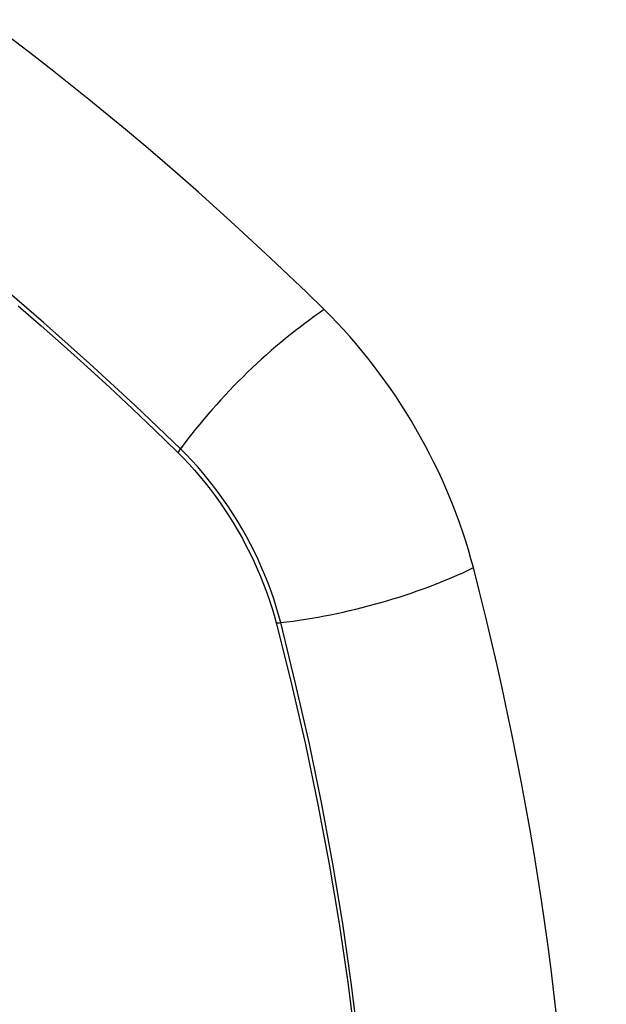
# Model space of a CAD drawing. Header units: inches. Extents: x 338.7 to 398.8, y 128 to 186.9.
# Tile 51 of 110: x 365.37 to 365.673, y 170.001 to 170.509. Entities that reach past the tile are written whole.
import ezdxf

# ---------------------------------------------------------------- set-up
doc = ezdxf.new("R2010")
doc.units = ezdxf.units.IN
doc.header["$MEASUREMENT"] = 0
doc.layers.add('Visible Edges(ANSI)', color=7, linetype='Continuous', lineweight=25)
doc.layers.add('Visible Tangent Edges(ANSI)', color=7, linetype='Continuous', lineweight=25)

msp = doc.modelspace()

# ---------------------------------------------------------------- linework, layer by layer
at = {"layer": 'Visible Edges(ANSI)'}
for centre, major_axis, start_param, end_param in [((365.22431, 169.5313), (-0.64835, 1.12588), 5.16346, 5.835982), ((365.4861, 170.2465), (0.08841, -0.15353), 1.123593, 2.021867), ((364.73713, 170.37512), (-0.64835, 1.12588), 3.592663, 4.265186)]:
    msp.add_ellipse(centre, major_axis=major_axis, ratio=0.578093, start_param=start_param, end_param=end_param, dxfattribs=at)
at = {"layer": 'Visible Tangent Edges(ANSI)'}
for p, q in [((365.45157, 170.28592), (365.4519, 170.28559)), ((365.50263, 170.19771), (365.50275, 170.19726))]:
    msp.add_line(p, q, dxfattribs=at)
at = {"layer": 'Visible Tangent Edges(ANSI)', "flags": 128}
for points in [[(365.45315, 170.28752), (365.42986, 170.30985), (365.40632, 170.3316), (365.38255, 170.35272), (365.35859, 170.37319), (365.33445, 170.39299), (365.31017, 170.41209), (365.28578, 170.43047), (365.2613, 170.44811), (365.23677, 170.46499), (365.21221, 170.48109), (365.18767, 170.4964), (365.16314, 170.51091)], [(365.36945, 170.36137), (365.38135, 170.35106), (365.3932, 170.34059), (365.40499, 170.32995), (365.41673, 170.31917), (365.4284, 170.30823), (365.43995, 170.29721), (365.45157, 170.28592)], [(365.4519, 170.28559), (365.45479, 170.28266), (365.45764, 170.27963), (365.46045, 170.27651), (365.4632, 170.2733), (365.4659, 170.27001), (365.46855, 170.26664), (365.47113, 170.26319), (365.47364, 170.25967), (365.47609, 170.25608), (365.47847, 170.25244), (365.48077, 170.24873), (365.48299, 170.24497), (365.48514, 170.24117), (365.48719, 170.23732), (365.48917, 170.23344), (365.49105, 170.22952), (365.49284, 170.22558), (365.49454, 170.22162), (365.49614, 170.21764), (365.49764, 170.21366), (365.49905, 170.20966), (365.50035, 170.20567), (365.50154, 170.20169), (365.50263, 170.19771)], [(365.50493, 170.19783), (365.50385, 170.20189), (365.50267, 170.20596), (365.50137, 170.21004), (365.49996, 170.21412), (365.49844, 170.2182), (365.49682, 170.22227), (365.4951, 170.22633), (365.49328, 170.23036), (365.49136, 170.23437), (365.48935, 170.23834), (365.48725, 170.24228), (365.48506, 170.24617), (365.48278, 170.25001), (365.48043, 170.2538), (365.47799, 170.25753), (365.47548, 170.26119), (365.4729, 170.26478), (365.47025, 170.26829), (365.46753, 170.27173), (365.46476, 170.27508), (365.46193, 170.27834), (365.45905, 170.2815), (365.45612, 170.28456), (365.45315, 170.28752)], [(365.50275, 170.19726), (365.51052, 170.16598), (365.51765, 170.13483), (365.52411, 170.10383), (365.52992, 170.07302), (365.53506, 170.0424), (365.53952, 170.01202), (365.54331, 169.98188)], [(365.54512, 169.98187), (365.54138, 170.01207), (365.53696, 170.04253), (365.53188, 170.07323), (365.52613, 170.10413), (365.51972, 170.13521), (365.51265, 170.16645), (365.50493, 170.19783)]]:
    msp.add_lwpolyline(points, dxfattribs=at)
at = {"layer": 'Visible Tangent Edges(ANSI)'}
for centre, major_axis, ratio, start_param, end_param in [((365.11857, 170.03369), (-0.17285, 0.30015), 0.578093, 5.049711, 10.658253), ((365.51168, 170.29151), (-0.08267, -0.08436), 0.355706, 4.184098, 5.092458), ((365.45802, 170.28785), (-0.00685, -0.00707), 0.357498, 5.09062, 5.354327), ((365.53781, 170.24625), (-0.11438, -0.02945), 0.352863, 1.189822, 2.098181), ((365.50767, 170.20186), (-0.00954, -0.00241), 0.354661, 0.927935, 1.191642)]:
    msp.add_ellipse(centre, major_axis=major_axis, ratio=ratio, start_param=start_param, end_param=end_param, dxfattribs=at)
msp.add_ellipse((365.11916, 170.03403), major_axis=(0.17078, -0.29656), ratio=0.578093, dxfattribs=at)

doc.saveas('drawing.dxf')
